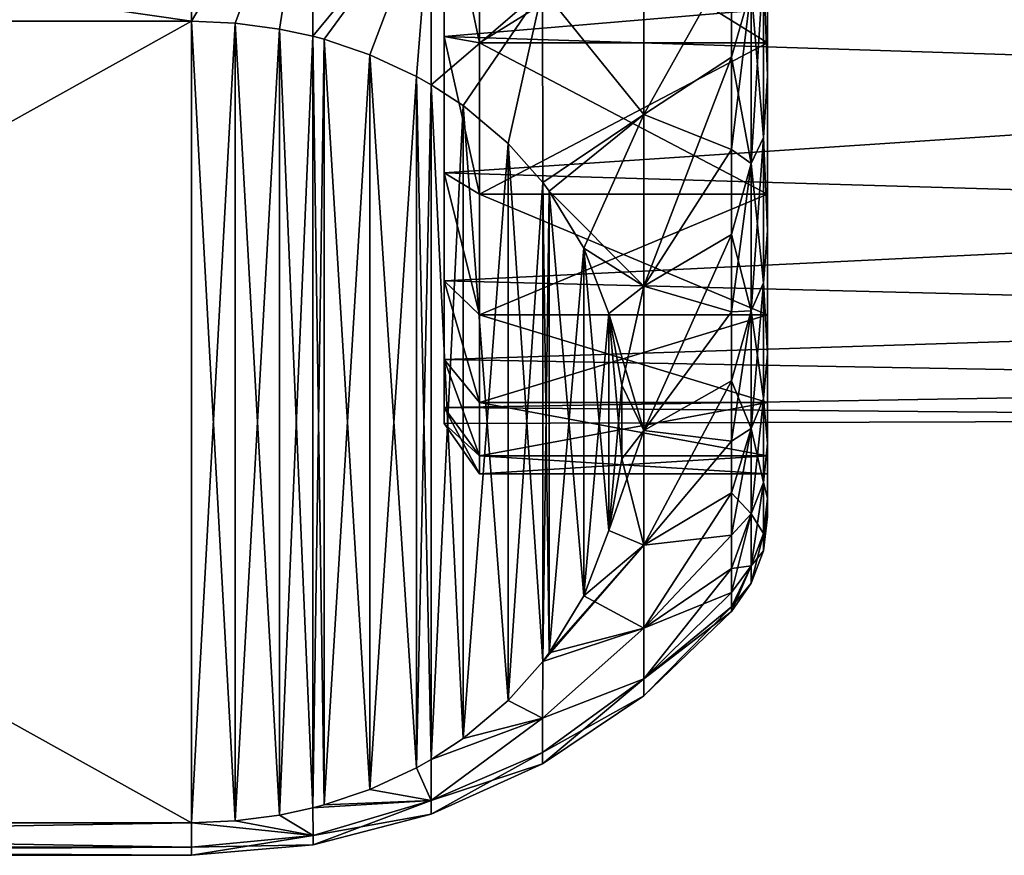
# Model space of a CAD drawing. Header units: metres. Extents: x -82 to 113, y -109 to 109.
# Tile 232 of 256: x -37.21 to -30.38, y 60.5 to 66.3. Entities that reach past the tile are written whole.
import ezdxf

# ---------------------------------------------------------------- set-up
doc = ezdxf.new("R2010")
doc.units = ezdxf.units.M
doc.layers.add('solid_20_382_013_XXX', color=7, linetype='CONTINUOUS')

msp = doc.modelspace()

# ---------------------------------------------------------------- linework, layer by layer
at = {"layer": 'solid_20_382_013_XXX'}
for points in [[(-46.02, 66.293503, -26.778175), (-36.02, 66.293503, -26.778175), (-36.02, 67.736198, -25.7136)], [(-46.02, 66.293503, -26.778175), (-36.02, 67.736198, -25.7136), (-46.02, 67.736198, -25.7136)], [(-46.02, 67.736198, -52.486401), (-36.02, 67.736198, -52.486401), (-36.02, 66.293503, -51.421825)], [(-46.02, 67.736198, -52.486401), (-36.02, 66.293503, -51.421825), (-46.02, 66.293503, -51.421825)], [(-36.02, 67.736198, -25.7136), (-36.02, 66.293503, -26.778175), (-35.175999, 67.719223, -25.810637)], [(-36.02, 66.293503, -51.421825), (-36.02, 67.736198, -52.486401), (-35.175999, 67.719223, -52.389362)], [(-36.02, 66.293503, -26.778175), (-35.716629, 66.280235, -26.801149), (-35.175999, 67.719223, -25.810637)], [(-35.716633, 66.280235, -51.398849), (-36.02, 66.293503, -51.421825), (-35.175999, 67.719223, -52.389362)], [(-35.41053, 66.239464, -51.328232), (-35.716633, 66.280235, -51.398849), (-35.175999, 67.719223, -52.389362)], [(-35.716629, 66.280235, -26.801149), (-35.410519, 66.239464, -26.871771), (-35.175999, 67.719223, -25.810637)], [(-35.41053, 66.239464, -51.328232), (-35.175999, 67.719223, -52.389362), (-35.176907, 66.188896, -51.24065)], [(-35.410519, 66.239464, -26.871771), (-35.176907, 66.188896, -26.959351), (-35.175999, 67.719223, -25.810637)], [(-35.175999, 67.719223, -25.810637), (-35.176907, 66.188896, -26.959351), (-34.355419, 67.186096, -26.442768)], [(-35.176907, 66.188896, -51.24065), (-35.175999, 67.719223, -52.389362), (-34.355419, 67.186096, -51.757233)], [(-34.02, 66.144287, -47.525063), (-34.02, 67.387985, -48.856724), (-34.265072, 67.30761, -48.292389)], [(-34.02, 67.387985, -29.343275), (-34.02, 66.144287, -30.674936), (-34.265072, 67.30761, -29.907612)], [(-32.02, 66.14431, -30.674908), (-34.02, 67.387985, -29.343275), (-32.02, 67.388046, -29.34322)], [(-32.02, 66.14431, -30.674908), (-34.02, 66.144287, -30.674936), (-34.02, 67.387985, -29.343275)], [(-32.02, 67.387978, -48.85672), (-34.02, 67.387985, -48.856724), (-34.02, 66.144287, -47.525063)], [(-32.02, 66.144272, -47.525043), (-32.02, 67.387978, -48.85672), (-34.02, 66.144287, -47.525063)], [(-32.02, 67.388046, -29.34322), (-32.02, 67.185074, -29.128103), (-32.02, 65.91375, -30.489668)], [(-32.02, 66.14431, -30.674908), (-32.02, 67.388046, -29.34322), (-32.02, 65.91375, -30.489668)], [(-32.02, 65.913666, -47.710228), (-32.02, 67.387978, -48.85672), (-32.02, 66.144272, -47.525043)], [(-32.02, 65.913666, -47.710228), (-32.02, 67.184944, -49.071774), (-32.02, 67.387978, -48.85672)], [(-34.265072, 66.186432, -47.013931), (-34.265072, 67.30761, -48.292389), (-24.67, 66.999069, -47.973125)], [(-34.265072, 67.30761, -29.907612), (-34.265072, 66.186432, -31.186069), (-24.67, 66.999069, -30.226877)], [(-34.02, 66.144287, -47.525063), (-34.265072, 67.30761, -48.292389), (-34.265072, 66.186432, -47.013931)], [(-34.02, 66.144287, -30.674936), (-34.265072, 66.186432, -31.186069), (-34.265072, 67.30761, -29.907612)], [(-35.176907, 66.188896, -26.959351), (-35.099213, 66.168137, -26.995314), (-34.355419, 67.186096, -26.442768)], [(-35.09922, 66.168137, -51.204689), (-35.176907, 66.188896, -51.24065), (-34.355419, 67.186096, -51.757233)], [(-34.781712, 66.061096, -51.019291), (-35.09922, 66.168137, -51.204689), (-34.355419, 67.186096, -51.757233)], [(-35.099213, 66.168137, -26.995314), (-34.7817, 66.061096, -27.180716), (-34.355419, 67.186096, -26.442768)], [(-34.458683, 65.910774, -50.758923), (-34.781712, 66.061096, -51.019291), (-34.355419, 67.186096, -51.757233)], [(-34.7817, 66.061096, -27.180716), (-34.458675, 65.910767, -27.441084), (-34.355419, 67.186096, -26.442768)], [(-34.458683, 65.910774, -50.758923), (-34.355419, 67.186096, -51.757233), (-34.356014, 65.852753, -50.658432)], [(-34.458675, 65.910767, -27.441084), (-34.356014, 65.852753, -27.541567), (-34.355419, 67.186096, -26.442768)], [(-34.355419, 67.186096, -26.442768), (-34.356014, 65.852753, -27.541567), (-33.582706, 66.517021, -27.418999)], [(-34.356014, 65.852753, -50.658432), (-34.355419, 67.186096, -51.757233), (-33.582706, 66.517029, -50.78101)], [(-32.04882, 66.682457, -29.282455), (-32.02, 65.91375, -30.489668), (-32.02, 67.185074, -29.128103)], [(-32.04882, 66.682457, -48.917545), (-32.02, 67.184944, -49.071774), (-32.02, 65.913666, -47.710228)], [(-34.265072, 66.186432, -47.013931), (-24.67, 66.999069, -47.973125), (-24.67, 65.879387, -46.596832)], [(-34.265072, 66.186432, -31.186069), (-24.67, 65.879387, -31.603167), (-24.67, 66.999069, -30.226877)], [(-33.582706, 66.517021, -27.418999), (-32.880085, 65.644829, -28.906317), (-32.880085, 67.008034, -27.626183)], [(-33.582706, 66.517029, -50.78101), (-32.880085, 67.008034, -50.573818), (-32.880085, 65.644829, -49.293682)], [(-32.880085, 67.008034, -50.573818), (-32.27, 66.734581, -49.55621), (-32.880085, 65.644829, -49.293682)], [(-32.880085, 65.644829, -28.906317), (-32.27, 66.734581, -28.643791), (-32.880085, 67.008034, -27.626183)], [(-32.880085, 65.644829, -49.293682), (-32.27, 66.734581, -49.55621), (-32.27, 66.043793, -48.865417)], [(-32.880085, 65.644829, -28.906317), (-32.27, 66.043793, -29.334583), (-32.27, 66.734581, -28.643791)], [(-32.13385, 66.523323, -49.076672), (-32.27, 66.043793, -48.865417), (-32.27, 66.734581, -49.55621)], [(-32.27, 66.734581, -28.643791), (-32.27, 66.043793, -29.334583), (-32.13385, 66.523323, -29.123327)], [(-32.13385, 66.523323, -49.076672), (-32.04882, 66.682457, -48.917545), (-32.04882, 65.485001, -47.552109)], [(-32.04882, 66.682457, -29.282455), (-32.13385, 66.523323, -29.123327), (-32.13385, 65.306465, -30.510897)], [(-32.04882, 65.485001, -30.647892), (-32.04882, 66.682457, -29.282455), (-32.13385, 65.306465, -30.510897)], [(-32.04882, 65.485001, -47.552109), (-32.04882, 66.682457, -48.917545), (-32.02, 65.913666, -47.710228)], [(-32.04882, 65.485001, -30.647892), (-32.02, 65.91375, -30.489668), (-32.04882, 66.682457, -29.282455)], [(-34.134583, 65.707611, -50.40704), (-34.356014, 65.852753, -50.658432), (-33.582706, 66.517029, -50.78101)], [(-34.356014, 65.852753, -27.541567), (-34.134563, 65.707603, -27.792984), (-33.582706, 66.517021, -27.418999)], [(-33.821091, 65.443253, -49.94915), (-34.134583, 65.707611, -50.40704), (-33.582706, 66.517029, -50.78101)], [(-34.134563, 65.707603, -27.792984), (-33.821056, 65.443222, -28.250906), (-33.582706, 66.517021, -27.418999)], [(-33.821091, 65.443253, -49.94915), (-33.582706, 66.517029, -50.78101), (-33.58065, 65.173218, -49.481434)], [(-33.821056, 65.443222, -28.250906), (-33.580647, 65.17321, -28.718573), (-33.582706, 66.517021, -27.418999)], [(-33.58065, 65.173218, -49.481434), (-33.582706, 66.517029, -50.78101), (-32.880085, 65.644829, -49.293682)], [(-33.582706, 66.517021, -27.418999), (-33.580647, 65.17321, -28.718573), (-32.880085, 65.644829, -28.906317)], [(-32.13385, 66.523323, -49.076672), (-32.13385, 65.306465, -47.689106), (-32.27, 66.043793, -48.865417)], [(-32.27, 65.401749, -30.070906), (-32.13385, 65.306465, -30.510897), (-32.13385, 66.523323, -29.123327)], [(-32.27, 66.043793, -29.334583), (-32.27, 65.401749, -30.070906), (-32.13385, 66.523323, -29.123327)], [(-32.13385, 66.523323, -49.076672), (-32.04882, 65.485001, -47.552109), (-32.13385, 65.306465, -47.689106)], [(-46.02, 66.293503, -26.778175), (-36.02, 60.725739, -36.421825), (-36.02, 66.293503, -26.778175)], [(-46.02, 60.725739, -36.421825), (-36.02, 60.725739, -36.421825), (-46.02, 66.293503, -26.778175)], [(-36.02, 66.293503, -51.421825), (-36.02, 60.725739, -41.778175), (-46.02, 60.725739, -41.778175)], [(-46.02, 66.293503, -51.421825), (-36.02, 66.293503, -51.421825), (-46.02, 60.725739, -41.778175)], [(-36.02, 66.293503, -26.778175), (-36.02, 60.725739, -36.421825), (-35.716633, 60.739002, -36.398849)], [(-36.02, 66.293503, -26.778175), (-35.716633, 60.739002, -36.398849), (-35.716629, 66.280235, -26.801149)], [(-35.716633, 66.280235, -51.398849), (-36.02, 60.725739, -41.778175), (-36.02, 66.293503, -51.421825)], [(-35.716633, 66.280235, -51.398849), (-35.716629, 60.739002, -41.801151), (-36.02, 60.725739, -41.778175)], [(-35.716629, 66.280235, -26.801149), (-35.716633, 60.739002, -36.398849), (-35.41053, 60.779774, -36.328232)], [(-35.41053, 66.239464, -51.328232), (-35.716629, 60.739002, -41.801151), (-35.716633, 66.280235, -51.398849)], [(-35.716629, 66.280235, -26.801149), (-35.41053, 60.779774, -36.328232), (-35.410519, 66.239464, -26.871771)], [(-35.41053, 66.239464, -51.328232), (-35.410519, 60.779774, -41.871769), (-35.716629, 60.739002, -41.801151)], [(-35.410519, 66.239464, -26.871771), (-35.41053, 60.779774, -36.328232), (-35.176907, 60.830338, -36.24065)], [(-35.41053, 66.239464, -51.328232), (-35.176907, 66.188896, -51.24065), (-35.410519, 60.779774, -41.871769)], [(-35.410519, 66.239464, -26.871771), (-35.176907, 60.830338, -36.24065), (-35.176907, 66.188896, -26.959351)], [(-35.176907, 66.188896, -51.24065), (-35.176907, 60.830338, -41.959351), (-35.410519, 60.779774, -41.871769)], [(-35.176907, 66.188896, -26.959351), (-35.176907, 60.830338, -36.24065), (-35.09922, 60.851101, -36.204689)], [(-35.176907, 66.188896, -26.959351), (-35.09922, 60.851101, -36.204689), (-35.099213, 66.168137, -26.995314)], [(-35.09922, 66.168137, -51.204689), (-35.176907, 60.830338, -41.959351), (-35.176907, 66.188896, -51.24065)], [(-35.09922, 66.168137, -51.204689), (-35.099213, 60.851101, -41.995312), (-35.176907, 60.830338, -41.959351)], [(-35.099213, 66.168137, -26.995314), (-35.09922, 60.851101, -36.204689), (-34.781712, 60.958141, -36.019291)], [(-34.781712, 66.061096, -51.019291), (-35.099213, 60.851101, -41.995312), (-35.09922, 66.168137, -51.204689)], [(-35.099213, 66.168137, -26.995314), (-34.781712, 60.958141, -36.019291), (-34.7817, 66.061096, -27.180716)], [(-34.265072, 65.241699, -45.600048), (-34.265072, 66.186432, -47.013931), (-24.67, 65.879387, -46.596832)], [(-34.265072, 66.186432, -31.186069), (-34.265072, 65.241699, -32.599953), (-24.67, 65.879387, -31.603167)], [(-34.02, 65.093498, -46.036438), (-34.265072, 66.186432, -47.013931), (-34.265072, 65.241699, -45.600048)], [(-34.02, 65.093498, -46.036438), (-34.02, 66.144287, -47.525063), (-34.265072, 66.186432, -47.013931)], [(-34.02, 65.093498, -32.163559), (-34.265072, 65.241699, -32.599953), (-34.265072, 66.186432, -31.186069)], [(-34.02, 66.144287, -30.674936), (-34.02, 65.093498, -32.163559), (-34.265072, 66.186432, -31.186069)], [(-32.02, 65.093513, -32.16354), (-34.02, 66.144287, -30.674936), (-32.02, 66.14431, -30.674908)], [(-32.02, 65.093513, -32.16354), (-34.02, 65.093498, -32.163559), (-34.02, 66.144287, -30.674936)], [(-32.02, 66.144272, -47.525043), (-34.02, 66.144287, -47.525063), (-34.02, 65.093498, -46.036438)], [(-32.02, 65.093491, -46.036419), (-32.02, 66.144272, -47.525043), (-34.02, 65.093498, -46.036438)], [(-32.02, 66.14431, -30.674908), (-32.02, 65.91375, -30.489668), (-32.02, 64.839653, -32.011784)], [(-32.02, 65.093513, -32.16354), (-32.02, 66.14431, -30.674908), (-32.02, 64.839653, -32.011784)], [(-32.02, 64.839592, -46.18811), (-32.02, 66.144272, -47.525043), (-32.02, 65.093491, -46.036419)], [(-32.02, 64.839592, -46.18811), (-32.02, 65.913666, -47.710228), (-32.02, 66.144272, -47.525043)], [(-34.781712, 66.061096, -51.019291), (-34.7817, 60.958145, -42.180717), (-35.099213, 60.851101, -41.995312)], [(-34.7817, 66.061096, -27.180716), (-34.781712, 60.958141, -36.019291), (-34.458683, 61.108463, -35.758923)], [(-34.458683, 65.910774, -50.758923), (-34.7817, 60.958145, -42.180717), (-34.781712, 66.061096, -51.019291)], [(-34.7817, 66.061096, -27.180716), (-34.458683, 61.108463, -35.758923), (-34.458675, 65.910767, -27.441084)], [(-32.880085, 65.644829, -49.293682), (-32.27, 66.043793, -48.865417), (-32.27, 65.401749, -48.129093)], [(-32.880085, 64.45282, -30.34721), (-32.27, 65.401749, -30.070906), (-32.27, 66.043793, -29.334583)], [(-32.880085, 64.45282, -30.34721), (-32.27, 66.043793, -29.334583), (-32.880085, 65.644829, -28.906317)], [(-32.13385, 65.306465, -47.689106), (-32.27, 65.401749, -48.129093), (-32.27, 66.043793, -48.865417)], [(-34.458683, 65.910774, -50.758923), (-34.458675, 61.108467, -42.441086), (-34.7817, 60.958145, -42.180717)], [(-34.458683, 65.910774, -50.758923), (-34.356014, 65.852753, -50.658432), (-34.458675, 61.108467, -42.441086)], [(-34.458675, 65.910767, -27.441084), (-34.458683, 61.108463, -35.758923), (-34.356014, 61.166485, -35.658432)], [(-34.458675, 65.910767, -27.441084), (-34.356014, 61.166485, -35.658432), (-34.356014, 65.852753, -27.541567)], [(-34.356014, 65.852753, -50.658432), (-34.356014, 61.166481, -42.541569), (-34.458675, 61.108467, -42.441086)], [(-34.356014, 65.852753, -27.541567), (-34.356014, 61.166485, -35.658432), (-34.134583, 61.311623, -35.40704)], [(-34.356014, 65.852753, -27.541567), (-34.134583, 61.311623, -35.40704), (-34.134563, 65.707603, -27.792984)], [(-34.134583, 65.707611, -50.40704), (-34.356014, 61.166481, -42.541569), (-34.356014, 65.852753, -50.658432)], [(-34.265072, 65.241699, -45.600048), (-24.67, 65.879387, -46.596832), (-24.67, 64.957504, -45.080872)], [(-34.265072, 65.241699, -32.599953), (-24.67, 64.957504, -33.119129), (-24.67, 65.879387, -31.603167)], [(-32.04882, 65.485001, -30.647892), (-32.02, 64.839653, -32.011784), (-32.02, 65.91375, -30.489668)], [(-32.04882, 65.485001, -47.552109), (-32.02, 65.913666, -47.710228), (-32.02, 64.839592, -46.18811)], [(-34.134583, 65.707611, -50.40704), (-34.134563, 61.311638, -42.792984), (-34.356014, 61.166481, -42.541569)], [(-33.821091, 65.443253, -49.94915), (-34.134563, 61.311638, -42.792984), (-34.134583, 65.707611, -50.40704)], [(-34.134563, 65.707603, -27.792984), (-34.134583, 61.311623, -35.40704), (-33.821091, 61.575985, -34.94915)], [(-34.134563, 65.707603, -27.792984), (-33.821091, 61.575985, -34.94915), (-33.821056, 65.443222, -28.250906)], [(-33.535713, 65.11348, -49.377972), (-33.58065, 65.173218, -49.481434), (-32.880085, 65.644829, -49.293682)], [(-33.580647, 65.17321, -28.718573), (-33.535671, 65.113426, -28.822121), (-32.880085, 65.644829, -28.906317)], [(-33.535713, 65.11348, -49.377972), (-32.880085, 65.644829, -49.293682), (-32.880085, 64.45282, -47.852791)], [(-33.535671, 65.113426, -28.822121), (-33.296856, 64.717812, -29.507349), (-32.880085, 65.644829, -28.906317)], [(-33.296856, 64.717812, -29.507349), (-32.880085, 64.45282, -30.34721), (-32.880085, 65.644829, -28.906317)], [(-32.880085, 65.644829, -49.293682), (-32.27, 65.401749, -48.129093), (-32.880085, 64.45282, -47.852791)], [(-33.821091, 65.443253, -49.94915), (-33.821056, 61.576019, -43.250904), (-34.134563, 61.311638, -42.792984)], [(-33.821091, 65.443253, -49.94915), (-33.58065, 65.173218, -49.481434), (-33.821056, 61.576019, -43.250904)], [(-33.821056, 65.443222, -28.250906), (-33.821091, 61.575985, -34.94915), (-33.58065, 61.846024, -34.481434)], [(-33.821056, 65.443222, -28.250906), (-33.58065, 61.846024, -34.481434), (-33.580647, 65.17321, -28.718573)], [(-32.13385, 65.306465, -47.689106), (-32.04882, 65.485001, -47.552109), (-32.04882, 64.476013, -46.042053)], [(-32.04882, 65.485001, -30.647892), (-32.13385, 65.306465, -30.510897), (-32.13385, 64.28112, -32.045425)], [(-32.04882, 64.476013, -32.157948), (-32.04882, 65.485001, -30.647892), (-32.13385, 64.28112, -32.045425)], [(-32.04882, 64.476013, -46.042053), (-32.04882, 65.485001, -47.552109), (-32.02, 64.839592, -46.18811)], [(-32.04882, 64.476013, -32.157948), (-32.02, 64.839653, -32.011784), (-32.04882, 65.485001, -30.647892)], [(-32.880085, 64.45282, -47.852791), (-32.27, 65.401749, -48.129093), (-32.27, 64.811455, -47.350674)], [(-32.880085, 64.45282, -30.34721), (-32.27, 64.811455, -30.849325), (-32.27, 65.401749, -30.070906)], [(-32.13385, 65.306465, -47.689106), (-32.27, 64.811455, -47.350674), (-32.27, 65.401749, -48.129093)], [(-32.27, 65.401749, -30.070906), (-32.27, 64.811455, -30.849325), (-32.13385, 65.306465, -30.510897)], [(-32.13385, 65.306465, -47.689106), (-32.13385, 64.28112, -46.154572), (-32.27, 64.811455, -47.350674)], [(-32.27, 64.275658, -31.666214), (-32.13385, 64.28112, -32.045425), (-32.13385, 65.306465, -30.510897)], [(-32.27, 64.811455, -30.849325), (-32.27, 64.275658, -31.666214), (-32.13385, 65.306465, -30.510897)], [(-32.13385, 65.306465, -47.689106), (-32.04882, 64.476013, -46.042053), (-32.13385, 64.28112, -46.154572)], [(-34.265072, 64.489563, -44.074867), (-34.265072, 65.241699, -45.600048), (-24.67, 64.957504, -45.080872)], [(-34.265072, 65.241699, -32.599953), (-34.265072, 64.489563, -34.12513), (-24.67, 64.957504, -33.119129)], [(-34.02, 64.255211, -44.418621), (-34.265072, 65.241699, -45.600048), (-34.265072, 64.489563, -44.074867)], [(-34.02, 64.255211, -44.418621), (-34.02, 65.093498, -46.036438), (-34.265072, 65.241699, -45.600048)], [(-34.02, 64.255211, -33.78138), (-34.265072, 64.489563, -34.12513), (-34.265072, 65.241699, -32.599953)], [(-34.02, 65.093498, -32.163559), (-34.02, 64.255211, -33.78138), (-34.265072, 65.241699, -32.599953)], [(-33.58065, 65.173218, -49.481434), (-33.580647, 61.846027, -43.718571), (-33.821056, 61.576019, -43.250904)], [(-33.535713, 65.11348, -49.377972), (-33.580647, 61.846027, -43.718571), (-33.58065, 65.173218, -49.481434)], [(-33.580647, 65.17321, -28.718573), (-33.58065, 61.846024, -34.481434), (-33.535713, 61.905754, -34.377972)], [(-33.580647, 65.17321, -28.718573), (-33.535713, 61.905754, -34.377972), (-33.535671, 65.113426, -28.822121)], [(-33.535671, 61.905807, -43.822121), (-33.580647, 61.846027, -43.718571), (-33.535713, 65.11348, -49.377972)], [(-33.29689, 64.71788, -48.692772), (-33.535713, 65.11348, -49.377972), (-32.880085, 64.45282, -47.852791)], [(-33.535671, 61.905807, -43.822121), (-33.535713, 65.11348, -49.377972), (-33.29689, 64.71788, -48.692772)], [(-33.535671, 65.113426, -28.822121), (-33.535713, 61.905754, -34.377972), (-33.29689, 62.301357, -33.692772)], [(-33.535671, 65.113426, -28.822121), (-33.29689, 62.301357, -33.692772), (-33.296856, 64.717812, -29.507349)], [(-32.02, 64.255234, -33.781353), (-34.02, 65.093498, -32.163559), (-32.02, 65.093513, -32.16354)], [(-32.02, 64.255234, -33.781353), (-34.02, 64.255211, -33.78138), (-34.02, 65.093498, -32.163559)], [(-32.02, 65.093491, -46.036419), (-34.02, 65.093498, -46.036438), (-34.02, 64.255211, -44.418621)], [(-32.02, 64.255219, -44.418617), (-32.02, 65.093491, -46.036419), (-34.02, 64.255211, -44.418621)], [(-32.02, 65.093513, -32.16354), (-32.02, 64.839653, -32.011784), (-32.02, 63.982922, -33.665916)], [(-32.02, 64.255234, -33.781353), (-32.02, 65.093513, -32.16354), (-32.02, 63.982922, -33.665916)], [(-32.02, 63.982883, -44.533993), (-32.02, 65.093491, -46.036419), (-32.02, 64.255219, -44.418617)], [(-32.02, 63.982883, -44.533993), (-32.02, 64.839592, -46.18811), (-32.02, 65.093491, -46.036419)], [(-34.265072, 64.489563, -44.074867), (-24.67, 64.957504, -45.080872), (-24.67, 64.250618, -43.453465)], [(-34.265072, 64.489563, -34.12513), (-24.67, 64.250618, -34.746536), (-24.67, 64.957504, -33.119129)], [(-32.04882, 64.476013, -32.157948), (-32.02, 63.982922, -33.665916), (-32.02, 64.839653, -32.011784)], [(-32.04882, 64.476013, -46.042053), (-32.02, 64.839592, -46.18811), (-32.02, 63.982883, -44.533993)], [(-32.880085, 64.45282, -47.852791), (-32.27, 64.811455, -47.350674), (-32.27, 64.275658, -46.533787)], [(-32.880085, 63.450798, -31.92614), (-32.27, 64.275658, -31.666214), (-32.27, 64.811455, -30.849325)], [(-32.880085, 63.450798, -31.92614), (-32.27, 64.811455, -30.849325), (-32.880085, 64.45282, -30.34721)], [(-32.13385, 64.28112, -46.154572), (-32.27, 64.275658, -46.533787), (-32.27, 64.811455, -47.350674)], [(-33.535671, 61.905807, -43.822121), (-33.29689, 64.71788, -48.692772), (-33.296856, 62.301426, -44.507347)], [(-33.123348, 64.262901, -47.904728), (-33.29689, 64.71788, -48.692772), (-32.880085, 64.45282, -47.852791)], [(-33.296856, 62.301426, -44.507347), (-33.29689, 64.71788, -48.692772), (-33.123348, 64.262901, -47.904728)], [(-33.296856, 64.717812, -29.507349), (-33.29689, 62.301357, -33.692772), (-33.123348, 62.756336, -32.904728)], [(-33.296856, 64.717812, -29.507349), (-33.123318, 64.262794, -30.295462), (-32.880085, 64.45282, -30.34721)], [(-33.296856, 64.717812, -29.507349), (-33.123348, 62.756336, -32.904728), (-33.123318, 64.262794, -30.295462)], [(-34.265072, 63.942955, -42.464619), (-34.265072, 64.489563, -44.074867), (-24.67, 64.250618, -43.453465)], [(-34.265072, 64.489563, -34.12513), (-34.265072, 63.942955, -35.735382), (-24.67, 64.250618, -34.746536)], [(-34.02, 63.645042, -42.701744), (-34.265072, 64.489563, -44.074867), (-34.265072, 63.942955, -42.464619)], [(-34.02, 63.645042, -42.701744), (-34.02, 64.255211, -44.418621), (-34.265072, 64.489563, -44.074867)], [(-34.02, 63.645042, -35.498257), (-34.265072, 63.942955, -35.735382), (-34.265072, 64.489563, -34.12513)], [(-34.02, 64.255211, -33.78138), (-34.02, 63.645042, -35.498257), (-34.265072, 64.489563, -34.12513)], [(-33.123348, 64.262901, -47.904728), (-32.880085, 64.45282, -47.852791), (-32.880085, 63.450798, -46.273861)], [(-33.123318, 64.262794, -30.295462), (-33.031689, 63.765713, -31.156435), (-32.880085, 64.45282, -30.34721)], [(-33.031689, 63.765713, -31.156435), (-32.880085, 63.450798, -31.92614), (-32.880085, 64.45282, -30.34721)], [(-32.880085, 64.45282, -47.852791), (-32.27, 64.275658, -46.533787), (-32.880085, 63.450798, -46.273861)], [(-32.13385, 64.28112, -46.154572), (-32.04882, 64.476013, -46.042053), (-32.04882, 63.67276, -44.413216)], [(-32.04882, 64.476013, -32.157948), (-32.13385, 64.28112, -32.045425), (-32.13385, 63.464848, -33.700665)], [(-32.04882, 63.67276, -33.786781), (-32.04882, 64.476013, -32.157948), (-32.13385, 63.464848, -33.700665)], [(-32.04882, 63.67276, -44.413216), (-32.04882, 64.476013, -46.042053), (-32.02, 63.982883, -44.533993)], [(-32.04882, 63.67276, -33.786781), (-32.02, 63.982922, -33.665916), (-32.04882, 64.476013, -32.157948)], [(-32.13385, 64.28112, -46.154572), (-32.27, 63.79686, -45.682236), (-32.27, 64.275658, -46.533787)], [(-32.13385, 64.28112, -46.154572), (-32.13385, 63.464848, -44.499336), (-32.27, 63.79686, -45.682236)], [(-32.27, 63.377285, -33.400002), (-32.13385, 63.464848, -33.700665), (-32.13385, 64.28112, -32.045425)], [(-32.27, 63.79686, -32.517761), (-32.27, 63.377285, -33.400002), (-32.13385, 64.28112, -32.045425)], [(-32.27, 64.275658, -31.666214), (-32.27, 63.79686, -32.517761), (-32.13385, 64.28112, -32.045425)], [(-32.13385, 64.28112, -46.154572), (-32.04882, 63.67276, -44.413216), (-32.13385, 63.464848, -44.499336)], [(-34.265072, 63.942955, -42.464619), (-24.67, 64.250618, -43.453465), (-24.67, 63.771923, -41.744999)], [(-34.265072, 63.942955, -35.735382), (-24.67, 63.771923, -36.454998), (-24.67, 64.250618, -34.746536)], [(-32.02, 63.645054, -35.498219), (-34.02, 64.255211, -33.78138), (-32.02, 64.255234, -33.781353)], [(-32.02, 64.255219, -44.418617), (-34.02, 64.255211, -44.418621), (-34.02, 63.645042, -42.701744)], [(-32.02, 63.645046, -42.701763), (-32.02, 64.255219, -44.418617), (-34.02, 63.645042, -42.701744)], [(-32.02, 63.645054, -35.498219), (-34.02, 63.645042, -35.498257), (-34.02, 64.255211, -33.78138)], [(-33.296856, 62.301426, -44.507347), (-33.123348, 64.262901, -47.904728), (-33.123318, 62.756443, -45.29546)], [(-33.031704, 63.765854, -47.043816), (-33.123348, 64.262901, -47.904728), (-32.880085, 63.450798, -46.273861)], [(-33.123318, 62.756443, -45.29546), (-33.123348, 64.262901, -47.904728), (-33.031704, 63.765854, -47.043816)], [(-33.123318, 64.262794, -30.295462), (-33.123348, 62.756336, -32.904728), (-33.031704, 63.253384, -32.043816)], [(-33.123318, 64.262794, -30.295462), (-33.031704, 63.253384, -32.043816), (-33.031689, 63.765713, -31.156435)], [(-32.880085, 63.450798, -46.273861), (-32.27, 64.275658, -46.533787), (-32.27, 63.79686, -45.682236)], [(-32.880085, 63.450798, -31.92614), (-32.27, 63.79686, -32.517761), (-32.27, 64.275658, -31.666214)], [(-32.02, 64.255234, -33.781353), (-32.02, 63.982922, -33.665916), (-32.02, 63.359501, -35.421173)], [(-32.02, 63.645054, -35.498219), (-32.02, 64.255234, -33.781353), (-32.02, 63.359501, -35.421173)], [(-32.02, 63.359482, -42.778763), (-32.02, 64.255219, -44.418617), (-32.02, 63.645046, -42.701763)], [(-32.02, 63.359482, -42.778763), (-32.02, 63.982883, -44.533993), (-32.02, 64.255219, -44.418617)], [(-34.265072, 63.61121, -40.796791), (-34.265072, 63.942955, -42.464619), (-24.67, 63.771923, -41.744999)], [(-34.265072, 63.942955, -35.735382), (-34.265072, 63.61121, -37.403206), (-24.67, 63.771923, -36.454998)], [(-34.02, 63.274334, -40.917747), (-34.265072, 63.942955, -42.464619), (-34.265072, 63.61121, -40.796791)], [(-34.02, 63.274334, -40.917747), (-34.02, 63.645042, -42.701744), (-34.265072, 63.942955, -42.464619)], [(-34.02, 63.274334, -37.282253), (-34.265072, 63.61121, -37.403206), (-34.265072, 63.942955, -35.735382)], [(-34.02, 63.645042, -35.498257), (-34.02, 63.274334, -37.282253), (-34.265072, 63.942955, -35.735382)], [(-32.04882, 63.67276, -33.786781), (-32.02, 63.359501, -35.421173), (-32.02, 63.982922, -33.665916)], [(-32.04882, 63.67276, -44.413216), (-32.02, 63.982883, -44.533993), (-32.02, 63.359482, -42.778763)], [(-34.265072, 63.61121, -40.796791), (-24.67, 63.771923, -41.744999), (-24.67, 63.530308, -39.98719)], [(-34.265072, 63.61121, -37.403206), (-24.67, 63.530308, -38.212811), (-24.67, 63.771923, -36.454998)], [(-33.123318, 62.756443, -45.29546), (-33.031704, 63.765854, -47.043816), (-33.031689, 63.253529, -46.156437)], [(-33.031689, 63.253529, -46.156437), (-33.031704, 63.765854, -47.043816), (-32.880085, 63.450798, -46.273861)], [(-33.031689, 63.765713, -31.156435), (-33.031704, 63.253384, -32.043816), (-32.880085, 63.450798, -31.92614)], [(-32.880085, 63.450798, -46.273861), (-32.27, 63.79686, -45.682236), (-32.27, 63.377285, -44.799999)], [(-32.880085, 62.654572, -33.618206), (-32.27, 63.377285, -33.400002), (-32.27, 63.79686, -32.517761)], [(-32.880085, 62.654572, -33.618206), (-32.27, 63.79686, -32.517761), (-32.880085, 63.450798, -31.92614)], [(-32.13385, 63.464848, -44.499336), (-32.27, 63.377285, -44.799999), (-32.27, 63.79686, -45.682236)], [(-32.13385, 63.464848, -44.499336), (-32.04882, 63.67276, -44.413216), (-32.04882, 63.088985, -42.69347)], [(-32.04882, 63.67276, -33.786781), (-32.13385, 63.464848, -33.700665), (-32.13385, 62.871613, -35.448284)], [(-32.04882, 63.088985, -35.506531), (-32.04882, 63.67276, -33.786781), (-32.13385, 62.871613, -35.448284)], [(-32.04882, 63.088985, -42.69347), (-32.04882, 63.67276, -44.413216), (-32.02, 63.359482, -42.778763)], [(-32.04882, 63.088985, -35.506531), (-32.02, 63.359501, -35.421173), (-32.04882, 63.67276, -33.786781)], [(-34.265072, 63.5, -39.099998), (-34.265072, 63.61121, -40.796791), (-24.67, 63.530308, -39.98719)], [(-34.265072, 63.61121, -37.403206), (-34.265072, 63.5, -39.099998), (-24.67, 63.530308, -38.212811)], [(-34.02, 63.274334, -40.917747), (-34.265072, 63.61121, -40.796791), (-34.265072, 63.5, -39.099998)], [(-34.02, 63.150002, -39.099998), (-34.265072, 63.5, -39.099998), (-34.265072, 63.61121, -37.403206)], [(-34.02, 63.274334, -37.282253), (-34.02, 63.150002, -39.099998), (-34.265072, 63.61121, -37.403206)], [(-32.02, 63.274334, -37.282219), (-34.02, 63.645042, -35.498257), (-32.02, 63.645054, -35.498219)], [(-32.02, 63.645046, -42.701763), (-34.02, 63.645042, -42.701744), (-34.02, 63.274334, -40.917747)], [(-32.02, 63.274334, -40.917774), (-32.02, 63.645046, -42.701763), (-34.02, 63.274334, -40.917747)], [(-32.02, 63.274334, -37.282219), (-34.02, 63.274334, -37.282253), (-34.02, 63.645042, -35.498257)], [(-32.02, 63.645054, -35.498219), (-32.02, 63.359501, -35.421173), (-32.02, 62.980854, -37.245487)], [(-32.02, 63.274334, -37.282219), (-32.02, 63.645054, -35.498219), (-32.02, 62.980854, -37.245487)], [(-32.02, 62.980846, -40.954449), (-32.02, 63.645046, -42.701763), (-32.02, 63.274334, -40.917774)], [(-32.02, 62.980846, -40.954449), (-32.02, 63.359482, -42.778763), (-32.02, 63.645046, -42.701763)], [(-34.265072, 63.5, -39.099998), (-24.67, 63.530308, -39.98719), (-24.67, 63.530308, -38.212811)], [(-34.02, 63.274334, -40.917747), (-34.265072, 63.5, -39.099998), (-34.02, 63.150002, -39.099998)], [(-32.13385, 63.464848, -44.499336), (-32.27, 63.018894, -43.891186), (-32.27, 63.377285, -44.799999)], [(-32.13385, 63.464848, -44.499336), (-32.13385, 62.871613, -42.751717), (-32.27, 63.018894, -43.891186)], [(-32.27, 62.723362, -35.239967), (-32.13385, 62.871613, -35.448284), (-32.13385, 63.464848, -33.700665)], [(-32.27, 63.018894, -34.308815), (-32.27, 62.723362, -35.239967), (-32.13385, 63.464848, -33.700665)], [(-32.27, 63.377285, -33.400002), (-32.27, 63.018894, -34.308815), (-32.13385, 63.464848, -33.700665)], [(-32.13385, 63.464848, -44.499336), (-32.04882, 63.088985, -42.69347), (-32.13385, 62.871613, -42.751717)], [(-33.123348, 62.756336, -32.904728), (-32.880085, 62.654572, -33.618206), (-32.880085, 63.450798, -31.92614)], [(-33.031704, 63.253384, -32.043816), (-33.123348, 62.756336, -32.904728), (-32.880085, 63.450798, -31.92614)], [(-33.031689, 63.253529, -46.156437), (-32.880085, 63.450798, -46.273861), (-32.880085, 62.654572, -44.581791)], [(-32.880085, 63.450798, -46.273861), (-32.27, 63.377285, -44.799999), (-32.880085, 62.654572, -44.581791)], [(-32.880085, 62.654572, -44.581791), (-32.27, 63.377285, -44.799999), (-32.27, 63.018894, -43.891186)], [(-32.880085, 62.654572, -33.618206), (-32.27, 63.018894, -34.308815), (-32.27, 63.377285, -33.400002)], [(-32.04882, 63.088985, -35.506531), (-32.02, 62.980854, -37.245487), (-32.02, 63.359501, -35.421173)], [(-32.04882, 63.088985, -42.69347), (-32.02, 63.359482, -42.778763), (-32.02, 62.980846, -40.954449)], [(-32.02, 63.150002, -39.099998), (-34.02, 63.150002, -39.099998), (-34.02, 63.274334, -37.282253)], [(-32.02, 63.274334, -40.917774), (-34.02, 63.274334, -40.917747), (-34.02, 63.150002, -39.099998)], [(-32.02, 63.274334, -40.917774), (-34.02, 63.150002, -39.099998), (-32.02, 63.150002, -39.099998)], [(-32.02, 63.274334, -37.282219), (-32.02, 63.150002, -39.099998), (-34.02, 63.274334, -37.282253)], [(-33.123318, 62.756443, -45.29546), (-33.031689, 63.253529, -46.156437), (-32.880085, 62.654572, -44.581791)], [(-32.02, 62.980846, -40.954449), (-32.02, 63.274334, -40.917774), (-32.02, 63.150002, -39.099998)], [(-32.02, 63.274334, -37.282219), (-32.02, 62.854248, -39.099998), (-32.02, 63.150002, -39.099998)], [(-32.02, 63.274334, -37.282219), (-32.02, 62.980854, -37.245487), (-32.02, 62.854248, -39.099998)], [(-32.02, 62.854248, -39.099998), (-32.02, 62.980846, -40.954449), (-32.02, 63.150002, -39.099998)], [(-32.13385, 62.871613, -42.751717), (-32.04882, 63.088985, -42.69347), (-32.04882, 62.734676, -40.912239)], [(-32.04882, 63.088985, -35.506531), (-32.13385, 62.871613, -35.448284), (-32.13385, 62.511559, -37.258389)], [(-32.04882, 62.734676, -37.287762), (-32.04882, 63.088985, -35.506531), (-32.13385, 62.511559, -37.258389)], [(-32.04882, 62.734676, -40.912239), (-32.04882, 63.088985, -42.69347), (-32.02, 62.980846, -40.954449)], [(-32.04882, 62.734676, -37.287762), (-32.02, 62.980854, -37.245487), (-32.04882, 63.088985, -35.506531)], [(-32.880085, 62.654572, -44.581791), (-32.27, 63.018894, -43.891186), (-32.27, 62.723362, -42.960033)], [(-32.880085, 62.076698, -35.396725), (-32.27, 62.723362, -35.239967), (-32.27, 63.018894, -34.308815)], [(-32.880085, 62.076698, -35.396725), (-32.27, 63.018894, -34.308815), (-32.880085, 62.654572, -33.618206)], [(-32.13385, 62.871613, -42.751717), (-32.27, 62.723362, -42.960033), (-32.27, 63.018894, -43.891186)], [(-32.04882, 62.615894, -39.099998), (-32.02, 62.854248, -39.099998), (-32.02, 62.980854, -37.245487)], [(-32.04882, 62.734676, -37.287762), (-32.04882, 62.615894, -39.099998), (-32.02, 62.980854, -37.245487)], [(-32.04882, 62.734676, -40.912239), (-32.02, 62.980846, -40.954449), (-32.02, 62.854248, -39.099998)], [(-32.13385, 62.871613, -42.751717), (-32.27, 62.492058, -42.010883), (-32.27, 62.723362, -42.960033)], [(-32.13385, 62.871613, -42.751717), (-32.13385, 62.511559, -40.941612), (-32.27, 62.492058, -42.010883)], [(-32.27, 62.326069, -37.151836), (-32.13385, 62.511559, -37.258389), (-32.13385, 62.871613, -35.448284)], [(-32.27, 62.492058, -36.189117), (-32.27, 62.326069, -37.151836), (-32.13385, 62.871613, -35.448284)], [(-32.27, 62.723362, -35.239967), (-32.27, 62.492058, -36.189117), (-32.13385, 62.871613, -35.448284)], [(-32.13385, 62.871613, -42.751717), (-32.04882, 62.734676, -40.912239), (-32.13385, 62.511559, -40.941612)], [(-32.04882, 62.615894, -39.099998), (-32.04882, 62.734676, -40.912239), (-32.02, 62.854248, -39.099998)], [(-33.123348, 62.756336, -32.904728), (-33.29689, 62.301357, -33.692772), (-32.880085, 62.654572, -33.618206)], [(-33.296856, 62.301426, -44.507347), (-33.123318, 62.756443, -45.29546), (-32.880085, 62.654572, -44.581791)], [(-32.880085, 62.076698, -42.803276), (-32.27, 62.723362, -42.960033), (-32.27, 62.492058, -42.010883)], [(-32.880085, 62.654572, -44.581791), (-32.27, 62.723362, -42.960033), (-32.880085, 62.076698, -42.803276)], [(-32.880085, 62.076698, -35.396725), (-32.27, 62.492058, -36.189117), (-32.27, 62.723362, -35.239967)], [(-32.13385, 62.511559, -40.941612), (-32.04882, 62.734676, -40.912239), (-32.04882, 62.615894, -39.099998)], [(-32.04882, 62.734676, -37.287762), (-32.13385, 62.390854, -39.099998), (-32.04882, 62.615894, -39.099998)], [(-32.04882, 62.734676, -37.287762), (-32.13385, 62.511559, -37.258389), (-32.13385, 62.390854, -39.099998)], [(-33.58065, 61.846024, -34.481434), (-32.880085, 62.076698, -35.396725), (-32.880085, 62.654572, -33.618206)], [(-33.535713, 61.905754, -34.377972), (-33.58065, 61.846024, -34.481434), (-32.880085, 62.654572, -33.618206)], [(-33.29689, 62.301357, -33.692772), (-33.535713, 61.905754, -34.377972), (-32.880085, 62.654572, -33.618206)], [(-33.296856, 62.301426, -44.507347), (-32.880085, 62.654572, -44.581791), (-32.880085, 62.076698, -42.803276)], [(-32.13385, 62.511559, -40.941612), (-32.04882, 62.615894, -39.099998), (-32.13385, 62.390854, -39.099998)], [(-32.13385, 62.511559, -40.941612), (-32.27, 62.326069, -41.048161), (-32.27, 62.492058, -42.010883)], [(-32.13385, 62.511559, -40.941612), (-32.27, 62.226166, -40.076359), (-32.27, 62.326069, -41.048161)], [(-32.13385, 62.511559, -40.941612), (-32.13385, 62.390854, -39.099998), (-32.27, 62.226166, -40.076359)], [(-32.13385, 62.511559, -37.258389), (-32.27, 62.19281, -39.099998), (-32.13385, 62.390854, -39.099998)], [(-32.27, 62.226166, -38.123642), (-32.27, 62.19281, -39.099998), (-32.13385, 62.511559, -37.258389)], [(-32.27, 62.326069, -37.151836), (-32.27, 62.226166, -38.123642), (-32.13385, 62.511559, -37.258389)], [(-32.880085, 62.076698, -42.803276), (-32.27, 62.492058, -42.010883), (-32.27, 62.326069, -41.048161)], [(-32.880085, 61.726284, -37.233646), (-32.27, 62.326069, -37.151836), (-32.27, 62.492058, -36.189117)], [(-32.880085, 61.726284, -37.233646), (-32.27, 62.492058, -36.189117), (-32.880085, 62.076698, -35.396725)], [(-32.13385, 62.390854, -39.099998), (-32.27, 62.19281, -39.099998), (-32.27, 62.226166, -40.076359)], [(-33.535671, 61.905807, -43.822121), (-33.296856, 62.301426, -44.507347), (-32.880085, 62.076698, -42.803276)], [(-32.880085, 61.726284, -40.966354), (-32.27, 62.326069, -41.048161), (-32.27, 62.226166, -40.076359)], [(-32.880085, 62.076698, -42.803276), (-32.27, 62.326069, -41.048161), (-32.880085, 61.726284, -40.966354)], [(-32.880085, 61.726284, -37.233646), (-32.27, 62.226166, -38.123642), (-32.27, 62.326069, -37.151836)], [(-32.880085, 61.726284, -40.966354), (-32.27, 62.226166, -40.076359), (-32.27, 62.19281, -39.099998)], [(-32.880085, 61.608864, -39.099998), (-32.27, 62.19281, -39.099998), (-32.27, 62.226166, -38.123642)], [(-32.880085, 61.608864, -39.099998), (-32.27, 62.226166, -38.123642), (-32.880085, 61.726284, -37.233646)], [(-32.880085, 61.726284, -40.966354), (-32.27, 62.19281, -39.099998), (-32.880085, 61.608864, -39.099998)], [(-33.582706, 61.45282, -35.987442), (-32.880085, 61.726284, -37.233646), (-32.880085, 62.076698, -35.396725)], [(-33.58065, 61.846024, -34.481434), (-33.582706, 61.45282, -35.987442), (-32.880085, 62.076698, -35.396725)], [(-32.880085, 62.076698, -42.803276), (-33.582706, 61.45282, -42.212566), (-33.580647, 61.846027, -43.718571)], [(-32.880085, 62.076698, -42.803276), (-32.880085, 61.726284, -40.966354), (-33.582706, 61.45282, -42.212566)], [(-33.535671, 61.905807, -43.822121), (-32.880085, 62.076698, -42.803276), (-33.580647, 61.846027, -43.718571)], [(-33.821091, 61.575985, -34.94915), (-33.582706, 61.45282, -35.987442), (-33.58065, 61.846024, -34.481434)], [(-33.821056, 61.576019, -43.250904), (-33.580647, 61.846027, -43.718571), (-33.582706, 61.45282, -42.212566)], [(-33.582706, 61.13427, -39.099998), (-32.880085, 61.608864, -39.099998), (-32.880085, 61.726284, -37.233646)], [(-33.582706, 61.214115, -37.535591), (-33.582706, 61.13427, -39.099998), (-32.880085, 61.726284, -37.233646)], [(-33.582706, 61.45282, -35.987442), (-33.582706, 61.214115, -37.535591), (-32.880085, 61.726284, -37.233646)], [(-32.880085, 61.726284, -40.966354), (-32.880085, 61.608864, -39.099998), (-33.582706, 61.214115, -40.664413)], [(-32.880085, 61.726284, -40.966354), (-33.582706, 61.214115, -40.664413), (-33.582706, 61.45282, -42.212566)], [(-33.821091, 61.575985, -34.94915), (-34.134583, 61.311623, -35.40704), (-33.582706, 61.45282, -35.987442)], [(-34.134563, 61.311638, -42.792984), (-33.821056, 61.576019, -43.250904), (-33.582706, 61.45282, -42.212566)], [(-33.582706, 61.214115, -40.664413), (-32.880085, 61.608864, -39.099998), (-33.582706, 61.13427, -39.099998)], [(-34.355419, 60.881561, -37.362537), (-33.582706, 61.45282, -35.987442), (-34.356014, 61.166485, -35.658432)], [(-34.134583, 61.311623, -35.40704), (-34.356014, 61.166485, -35.658432), (-33.582706, 61.45282, -35.987442)], [(-33.582706, 61.45282, -42.212566), (-34.355419, 60.881561, -40.837463), (-34.356014, 61.166481, -42.541569)], [(-34.134563, 61.311638, -42.792984), (-33.582706, 61.45282, -42.212566), (-34.356014, 61.166481, -42.541569)], [(-34.355419, 60.881561, -37.362537), (-33.582706, 61.214115, -37.535591), (-33.582706, 61.45282, -35.987442)], [(-33.582706, 61.45282, -42.212566), (-33.582706, 61.214115, -40.664413), (-34.355419, 60.881561, -40.837463)], [(-34.355419, 60.785217, -39.099998), (-33.582706, 61.13427, -39.099998), (-33.582706, 61.214115, -37.535591)], [(-33.582706, 61.214115, -40.664413), (-33.582706, 61.13427, -39.099998), (-34.355419, 60.881561, -40.837463)], [(-34.355419, 60.881561, -37.362537), (-34.355419, 60.785217, -39.099998), (-33.582706, 61.214115, -37.535591)], [(-34.355419, 60.881561, -37.362537), (-34.356014, 61.166485, -35.658432), (-34.458683, 61.108463, -35.758923)], [(-34.458675, 61.108467, -42.441086), (-34.356014, 61.166481, -42.541569), (-34.355419, 60.881561, -40.837463)], [(-34.355419, 60.881561, -40.837463), (-33.582706, 61.13427, -39.099998), (-34.355419, 60.785217, -39.099998)], [(-34.355419, 60.881561, -37.362537), (-34.458683, 61.108463, -35.758923), (-34.781712, 60.958141, -36.019291)], [(-34.7817, 60.958145, -42.180717), (-34.458675, 61.108467, -42.441086), (-34.355419, 60.881561, -40.837463)], [(-34.355419, 60.881561, -37.362537), (-34.781712, 60.958141, -36.019291), (-35.09922, 60.851101, -36.204689)], [(-35.099213, 60.851101, -41.995312), (-34.7817, 60.958145, -42.180717), (-34.355419, 60.881561, -40.837463)], [(-34.355419, 60.881561, -37.362537), (-35.176907, 60.830338, -36.24065), (-35.175999, 60.636833, -37.661549)], [(-34.355419, 60.881561, -37.362537), (-35.09922, 60.851101, -36.204689), (-35.176907, 60.830338, -36.24065)], [(-34.355419, 60.881561, -40.837463), (-35.175999, 60.636833, -40.538452), (-35.176907, 60.830338, -41.959351)], [(-35.099213, 60.851101, -41.995312), (-34.355419, 60.881561, -40.837463), (-35.176907, 60.830338, -41.959351)], [(-34.355419, 60.881561, -37.362537), (-35.175999, 60.636833, -37.661549), (-35.175999, 60.571747, -39.099998)], [(-34.355419, 60.881561, -37.362537), (-35.175999, 60.571747, -39.099998), (-34.355419, 60.785217, -39.099998)], [(-34.355419, 60.881561, -40.837463), (-34.355419, 60.785217, -39.099998), (-35.175999, 60.636833, -40.538452)], [(-35.175999, 60.636833, -37.661549), (-35.176907, 60.830338, -36.24065), (-35.41053, 60.779774, -36.328232)], [(-35.410519, 60.779774, -41.871769), (-35.176907, 60.830338, -41.959351), (-35.175999, 60.636833, -40.538452)], [(-46.02, 60.556534, -37.756165), (-36.02, 60.556534, -37.756165), (-36.02, 60.725739, -36.421825)], [(-46.02, 60.556534, -37.756165), (-36.02, 60.725739, -36.421825), (-46.02, 60.725739, -36.421825)], [(-46.02, 60.725739, -41.778175), (-36.02, 60.725739, -41.778175), (-36.02, 60.556534, -40.443836)], [(-46.02, 60.556534, -40.443836), (-46.02, 60.725739, -41.778175), (-36.02, 60.556534, -40.443836)], [(-35.175999, 60.636833, -37.661549), (-35.716633, 60.739002, -36.398849), (-36.02, 60.725739, -36.421825)], [(-35.716629, 60.739002, -41.801151), (-35.175999, 60.636833, -40.538452), (-36.02, 60.725739, -41.778175)], [(-35.175999, 60.636833, -37.661549), (-36.02, 60.725739, -36.421825), (-36.02, 60.556534, -37.756165)], [(-35.175999, 60.636833, -40.538452), (-36.02, 60.556534, -40.443836), (-36.02, 60.725739, -41.778175)], [(-35.175999, 60.636833, -37.661549), (-35.41053, 60.779774, -36.328232), (-35.716633, 60.739002, -36.398849)], [(-35.716629, 60.739002, -41.801151), (-35.410519, 60.779774, -41.871769), (-35.175999, 60.636833, -40.538452)], [(-35.175999, 60.636833, -40.538452), (-34.355419, 60.785217, -39.099998), (-35.175999, 60.571747, -39.099998)], [(-35.175999, 60.636833, -37.661549), (-36.02, 60.556534, -37.756165), (-36.02, 60.5, -39.099998)], [(-35.175999, 60.571747, -39.099998), (-35.175999, 60.636833, -37.661549), (-36.02, 60.5, -39.099998)], [(-35.175999, 60.636833, -40.538452), (-35.175999, 60.571747, -39.099998), (-36.02, 60.556534, -40.443836)], [(-46.02, 60.5, -39.099998), (-36.02, 60.5, -39.099998), (-36.02, 60.556534, -37.756165)], [(-46.02, 60.556534, -40.443836), (-36.02, 60.5, -39.099998), (-46.02, 60.5, -39.099998)], [(-46.02, 60.556534, -40.443836), (-36.02, 60.556534, -40.443836), (-36.02, 60.5, -39.099998)], [(-46.02, 60.5, -39.099998), (-36.02, 60.556534, -37.756165), (-46.02, 60.556534, -37.756165)], [(-36.02, 60.556534, -40.443836), (-35.175999, 60.571747, -39.099998), (-36.02, 60.5, -39.099998)]]:
    msp.add_3dface(points, dxfattribs=at)

doc.saveas('drawing.dxf')
